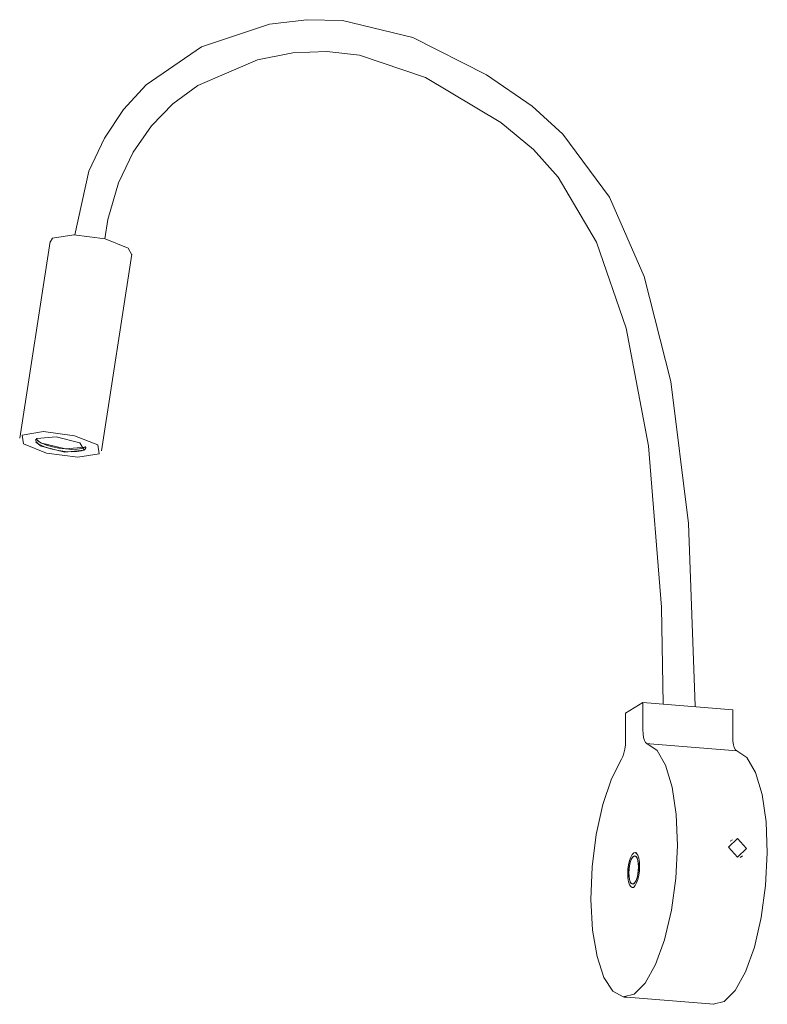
# Model space of a CAD drawing. Header units: millimetres. Extents: x -3483 to -2228, y -961 to 6697.
# Tile 1 of 3: x -3108 to -2873, y -961 to -652. Entities that reach past the tile are written whole.
import ezdxf

# ---------------------------------------------------------------- set-up
doc = ezdxf.new("R2010")
doc.units = ezdxf.units.MM
doc.layers.add('Luminarias', color=7, linetype='Continuous', lineweight=20)

# ---------------------------------------------------------------- blocks, each defined once
blk = doc.blocks.new('24015 - 24015 PIXIE White wall lamp-561218-00 Isometrico PDF')
at = {"layer": 'Luminarias', "color": 9, "lineweight": 9, "true_color": 0xc0c0c0}
for p, q in [((-5492.67, -721.8), (-5502.23, -783.57)), ((-5491.9, -720.82), (-5492.67, -722.1)), ((-5476.54, -787.55), (-5466.98, -725.77)), ((-5497.29, -784.34), (-5496.82, -783.74)), ((-5497.24, -783.97), (-5497.27, -784.16)), ((-5481.93, -787.21), (-5481.5, -786.76)), ((-5481.45, -786.61), (-5481.42, -786.42)), ((-5312.01, -869.95), (-5306.58, -866.56)), ((-5278.36, -868.85), (-5306.58, -866.56)), ((-5306.58, -866.56), (-5306.58, -875.12)), ((-5312.01, -878.51), (-5312.01, -869.95)), ((-5278.36, -868.85), (-5278.36, -877.41)), ((-5305.32, -879.45), (-5304.38, -879.52)), ((-5304.38, -879.52), (-5277.1, -881.74)), ((-5278.46, -909.68), (-5279.18, -910.13)), ((-5308.78, -914.82), (-5309.11, -914.79)), ((-5308.48, -913.74), (-5309.02, -913.7)), ((-5276.02, -915.24), (-5275.28, -914.77)), ((-5308.03, -917.12), (-5308.17, -916.23)), ((-5307.97, -918.22), (-5308.02, -917.17)), ((-5309.82, -923.56), (-5309.49, -923.59)), ((-5309.91, -924.66), (-5309.37, -924.7)), ((-5312.53, -959.06), (-5311.59, -959.14)), ((-5311.59, -959.14), (-5284.31, -961.35))]:
    blk.add_line(p, q, dxfattribs=at)
at = {"layer": 'Luminarias', "color": 7, "lineweight": 9, "true_color": 0xfdfdfd}
for p, q in [((-5496.42, -784.52), (-5497.01, -783.92)), ((-5496.22, -784.62), (-5496.72, -784.09)), ((-5481.81, -786.43), (-5482.76, -786.81)), ((-5481.68, -786.19), (-5481.81, -786.43)), ((-5481.58, -786.26), (-5481.81, -786.43))]:
    blk.add_line(p, q, dxfattribs=at)
at = {"layer": 'Luminarias', "color": 7, "lineweight": 9, "true_color": 0xfefefe}
for q in [(-5496.42, -784.52), (-5496.22, -784.62)]:
    blk.add_line((-5495.34, -785.15), q, dxfattribs=at)
at = {"layer": 'Luminarias', "color": 9, "lineweight": 9, "true_color": 0xc0c0c0}
for points in [[(-5484.88, -719.76, 0), (-5480.51, -699.81, 0), (-5475.63, -689.43, 0), (-5469.61, -680.42, 0), (-5462.5, -672.68, 0), (-5445.13, -660.77, 0), (-5423.75, -653.62, 0), (-5412.03, -652.2, 0), (-5400.83, -652.49, 0), (-5378.84, -657.81, 0), (-5355.7, -669.46, 0), (-5341.28, -679.38, 0), (-5331.68, -688.13, 0), (-5317.09, -707.92, 0), (-5306.18, -732.79, 0), (-5297.83, -765.81, 0), (-5292.24, -810.42, 0), (-5290.18, -867.65, 0), (-5290.18, -867.89, 0)], [(-5475.52, -721.01, 0), (-5474.6, -714.89, 0), (-5471.2, -703.47, 0), (-5466.58, -693.74, 0), (-5460.88, -685.53, 0), (-5454.11, -678.59, 0), (-5446.29, -672.83, 0), (-5427.6, -664.79, 0), (-5416.51, -662.6, 0), (-5405.85, -662.16, 0), (-5395.51, -663.37, 0), (-5374.83, -670.38, 0), (-5351.14, -684.45, 0), (-5340.94, -692.99, 0), (-5333.2, -701.66, 0), (-5321.13, -722.01, 0), (-5311.77, -749.03, 0), (-5304.79, -785.98, 0), (-5300.77, -836.62, 0), (-5300.22, -867.08, 0)], [(-5467.04, -726, 0), (-5468.16, -723.93, 0), (-5475.41, -721.03, 0), (-5485.24, -719.74, 0), (-5491.9, -720.82, 0)], [(-5501.47, -782.6, 0), (-5494.81, -781.52, 0), (-5484.98, -782.81, 0), (-5477.73, -785.71, 0), (-5477.31, -788.52, 0)], [(-5477.31, -788.52, 0), (-5483.97, -789.6, 0), (-5493.8, -788.31, 0), (-5501.05, -785.41, 0), (-5501.47, -782.6, 0)], [(-5481.95, -787.38, 0), (-5488.02, -787.94, 0), (-5495.45, -786.12, 0), (-5497.18, -784.83, 0)], [(-5497.15, -784.65, 0), (-5496.53, -785.29, 0), (-5495.43, -785.94, 0), (-5493.91, -786.55, 0), (-5492.07, -787.08, 0), (-5490.06, -787.49, 0), (-5487.99, -787.76, 0), (-5486.02, -787.87, 0), (-5484.28, -787.81, 0), (-5482.88, -787.58, 0), (-5481.93, -787.21, 0)], [(-5496.82, -783.74, 0), (-5490.75, -783.18, 0), (-5483.32, -785.01, 0), (-5481.95, -787.38, 0)], [(-5305.32, -879.45, 0), (-5305.73, -879.11, 0), (-5306.08, -878.47, 0), (-5306.35, -877.55, 0), (-5306.52, -876.41, 0), (-5306.58, -875.12, 0)], [(-5278.36, -877.41, 0), (-5278.3, -878.7, 0), (-5278.13, -879.84, 0), (-5277.86, -880.76, 0), (-5277.51, -881.4, 0), (-5277.1, -881.74, 0)], [(-5313.27, -884.41, 0), (-5316.45, -890.55, 0), (-5319.16, -898.6, 0), (-5321.22, -908.02, 0), (-5322.48, -918.18, 0), (-5322.86, -928.41, 0), (-5322.34, -938.03, 0), (-5320.96, -946.39, 0), (-5318.8, -952.95, 0), (-5316, -957.26, 0), (-5312.76, -959.04, 0), (-5309.29, -958.17, 0), (-5305.82, -954.7, 0), (-5302.58, -948.88, 0), (-5299.79, -941.09, 0), (-5297.63, -931.83, 0), (-5296.24, -921.74, 0), (-5295.72, -911.48, 0), (-5296.11, -901.73, 0), (-5297.37, -893.14, 0), (-5299.42, -886.28, 0), (-5302.13, -881.62, 0), (-5305.32, -879.45, 0)], [(-5312.01, -878.51, 0), (-5312.06, -879.87, 0), (-5312.23, -881.21, 0), (-5312.5, -882.47, 0), (-5312.85, -883.55, 0), (-5313.27, -884.41, 0)], [(-5277.1, -881.74, 0), (-5273.91, -883.91, 0), (-5271.2, -888.58, 0), (-5269.15, -895.43, 0), (-5267.89, -904.02, 0), (-5267.5, -913.77, 0), (-5268.02, -924.03, 0), (-5269.41, -934.12, 0), (-5271.57, -943.38, 0), (-5274.36, -951.17, 0), (-5277.6, -957, 0), (-5281.07, -960.46, 0), (-5284.54, -961.33, 0)], [(-5279.69, -912, 0), (-5276.87, -909.3, 0), (-5274.05, -912.46, 0)], [(-5274.05, -912.46, 0), (-5276.87, -915.15, 0), (-5279.69, -912, 0)], [(-5309.02, -913.7, 0), (-5309.46, -913.82, 0), (-5309.95, -914.3, 0), (-5310.4, -915.12, 0), (-5310.78, -916.21, 0), (-5311.08, -917.51, 0), (-5311.27, -918.92, 0), (-5311.33, -920.34, 0)], [(-5310.99, -920.13, 0), (-5310.94, -918.96, 0), (-5310.79, -917.81, 0), (-5310.54, -916.75, 0), (-5310.23, -915.86, 0), (-5309.86, -915.19, 0), (-5309.46, -914.79, 0)], [(-5308.19, -916.15, 0), (-5308.41, -915.49, 0), (-5308.72, -915, 0), (-5309.08, -914.8, 0), (-5309.46, -914.89, 0), (-5309.85, -915.28, 0), (-5310.21, -915.93, 0), (-5310.52, -916.81, 0), (-5310.76, -917.84, 0), (-5310.91, -918.97, 0), (-5310.96, -920.11, 0)], [(-5309.07, -914.7, 0), (-5308.7, -914.9, 0), (-5308.38, -915.4, 0), (-5308.14, -916.16, 0), (-5307.99, -917.12, 0), (-5307.94, -918.23, 0)], [(-5307.6, -918.01, 0), (-5307.66, -916.67, 0), (-5307.85, -915.49, 0), (-5308.14, -914.57, 0), (-5308.53, -913.95, 0), (-5308.98, -913.7, 0)], [(-5311.33, -920.34, 0), (-5311.27, -921.69, 0), (-5311.08, -922.87, 0), (-5310.78, -923.79, 0), (-5310.4, -924.4, 0), (-5309.95, -924.66, 0), (-5309.46, -924.54, 0), (-5308.98, -924.05, 0), (-5308.53, -923.24, 0), (-5308.14, -922.14, 0), (-5307.85, -920.85, 0), (-5307.66, -919.44, 0), (-5307.6, -918.01, 0)], [(-5307.94, -918.23, 0), (-5307.99, -919.39, 0), (-5308.14, -920.55, 0), (-5308.38, -921.6, 0), (-5308.7, -922.5, 0), (-5309.07, -923.17, 0), (-5309.46, -923.56, 0), (-5309.86, -923.66, 0), (-5310.23, -923.45, 0), (-5310.54, -922.95, 0), (-5310.79, -922.2, 0), (-5310.94, -921.23, 0), (-5310.99, -920.13, 0)], [(-5310.96, -920.11, 0), (-5310.91, -921.19, 0), (-5310.76, -922.13, 0), (-5310.52, -922.87, 0), (-5310.21, -923.36, 0), (-5309.85, -923.56, 0), (-5309.46, -923.47, 0), (-5309.08, -923.08, 0), (-5308.72, -922.43, 0), (-5308.41, -921.55, 0), (-5308.18, -920.55, 0)], [(-5308.17, -920.51, 0), (-5308.02, -919.39, 0), (-5307.97, -918.25, 0)]]:
    blk.add_polyline3d(points, dxfattribs=at)
at = {"layer": 'Luminarias', "color": 7, "lineweight": 9, "true_color": 0xfdfdfd}
for points in [[(-5482.76, -786.81, 0), (-5484.16, -787.04, 0), (-5485.9, -787.1, 0), (-5487.87, -786.99, 0), (-5489.94, -786.72, 0), (-5491.95, -786.3, 0), (-5493.79, -785.77, 0), (-5495.31, -785.17, 0), (-5495.34, -785.15, 0)], [(-5481.81, -786.43, 0), (-5487.87, -786.99, 0), (-5495.31, -785.17, 0), (-5495.34, -785.15, 0)]]:
    blk.add_polyline3d(points, dxfattribs=at)

msp = doc.modelspace()

# ---------------------------------------------------------------- block references
at = {"layer": 'Luminarias', "color": 9, "lineweight": 9, "true_color": 0xc0c0c0}
msp.add_blockref('24015 - 24015 PIXIE White wall lamp-561218-00 Isometrico PDF', (2394.42, 0), dxfattribs=at)

doc.saveas('drawing.dxf')
